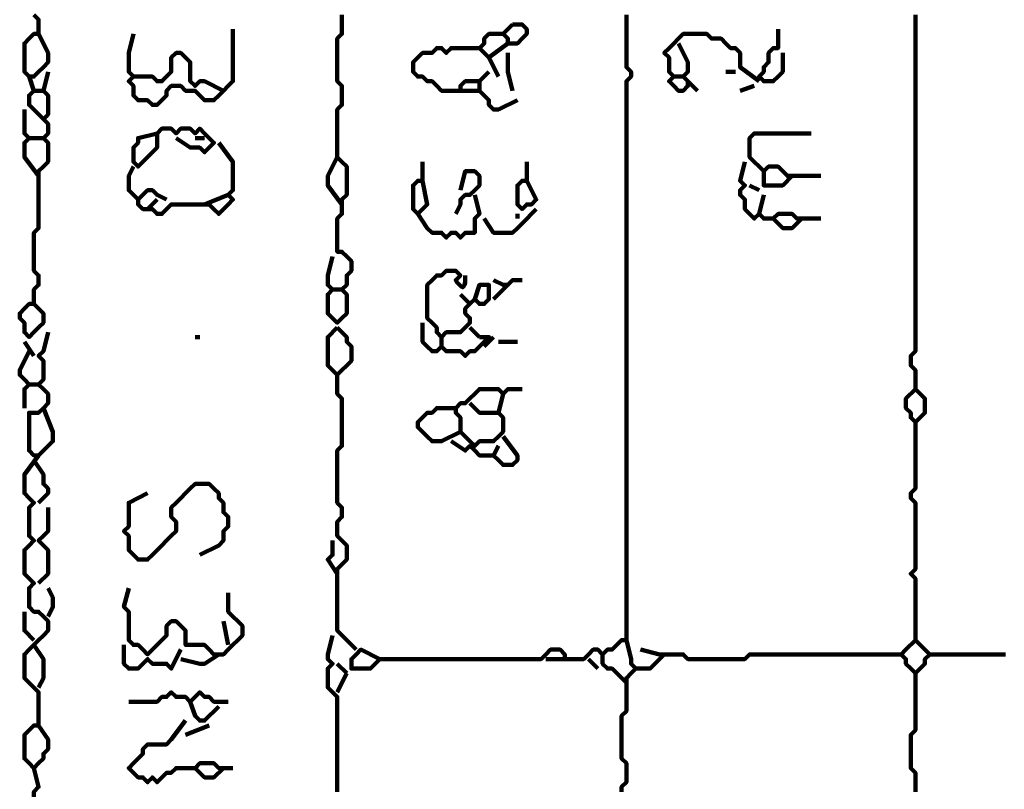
# Model space of a CAD drawing. Header units: metres. Extents: x 1704 to 4131, y 3282 to 4241.
# Tile 54 of 78: x 2250.06 to 2251.98, y 4224.18 to 4225.68. Entities that reach past the tile are written whole.
import ezdxf

# ---------------------------------------------------------------- set-up
doc = ezdxf.new("R2010")
doc.units = ezdxf.units.M
doc.layers.add('P', color=250, linetype='Continuous', lineweight=100)

msp = doc.modelspace()

# ---------------------------------------------------------------- linework, layer by layer
at = {"layer": 'P', "color": 0, "linetype": 'Continuous'}
for points in [[(2250.0856, 4225.6892), (2250.0949, 4225.68), (2250.0949, 4225.6707), (2250.0949, 4225.6615), (2250.0949, 4225.6523), (2250.0856, 4225.6523), (2250.0764, 4225.643), (2250.0672, 4225.6338), (2250.0672, 4225.6246), (2250.0672, 4225.6153), (2250.0672, 4225.6061), (2250.0672, 4225.5969), (2250.0672, 4225.5876), (2250.0672, 4225.5784), (2250.0764, 4225.5692), (2250.0856, 4225.5692), (2250.0949, 4225.5784), (2250.1041, 4225.5876), (2250.1133, 4225.5969), (2250.1133, 4225.6061), (2250.1133, 4225.6153), (2250.0949, 4225.6523)], [(2250.6856, 4225.6892), (2250.6856, 4225.68), (2250.6856, 4225.6707), (2250.6856, 4225.6615), (2250.6856, 4225.6523), (2250.6764, 4225.643), (2250.6764, 4225.6338), (2250.6764, 4225.6246), (2250.6764, 4225.6153), (2250.6764, 4225.6061), (2250.6764, 4225.5969), (2250.6764, 4225.5876), (2250.6764, 4225.5784), (2250.6764, 4225.5692), (2250.6764, 4225.56), (2250.6856, 4225.5507), (2250.6856, 4225.5415), (2250.6856, 4225.5323), (2250.6856, 4225.523), (2250.6856, 4225.5138), (2250.6764, 4225.5046), (2250.6764, 4225.4953), (2250.6764, 4225.4861), (2250.6764, 4225.4769), (2250.6764, 4225.4676), (2250.6764, 4225.4584), (2250.6764, 4225.4492), (2250.6764, 4225.44), (2250.6764, 4225.4307), (2250.6764, 4225.4215), (2250.6764, 4225.4123), (2250.6856, 4225.403), (2250.6949, 4225.3938), (2250.6949, 4225.3846), (2250.6949, 4225.3753), (2250.6949, 4225.3661), (2250.6949, 4225.3569), (2250.6949, 4225.3476), (2250.6949, 4225.3384), (2250.6856, 4225.3292), (2250.6856, 4225.32), (2250.6856, 4225.3107), (2250.6856, 4225.3015), (2250.6764, 4225.2923), (2250.6764, 4225.283), (2250.6764, 4225.2738), (2250.6764, 4225.2646), (2250.6764, 4225.2553), (2250.6764, 4225.2461), (2250.6764, 4225.2369), (2250.6764, 4225.2276), (2250.6856, 4225.2276), (2250.6949, 4225.2184), (2250.7041, 4225.2092), (2250.7041, 4225.2), (2250.7041, 4225.1907), (2250.6949, 4225.1815), (2250.6949, 4225.1723), (2250.6949, 4225.163), (2250.6856, 4225.1538), (2250.6949, 4225.1446), (2250.6949, 4225.1353), (2250.6949, 4225.1261), (2250.6949, 4225.1169), (2250.6949, 4225.1076), (2250.6856, 4225.0984), (2250.6764, 4225.0892), (2250.6672, 4225.0984), (2250.658, 4225.1076), (2250.658, 4225.1169), (2250.658, 4225.1261), (2250.658, 4225.1353), (2250.658, 4225.1446), (2250.6672, 4225.1538), (2250.658, 4225.163), (2250.658, 4225.1723), (2250.658, 4225.1815), (2250.6672, 4225.2184)], [(2251.2395, 4225.6892), (2251.2395, 4225.68), (2251.2395, 4225.6707), (2251.2395, 4225.6615), (2251.2395, 4225.6523), (2251.2395, 4225.643), (2251.2395, 4225.6338), (2251.2395, 4225.6246), (2251.2395, 4225.6153), (2251.2395, 4225.6061), (2251.2395, 4225.5969), (2251.2395, 4225.5876), (2251.2487, 4225.5784), (2251.2487, 4225.5692), (2251.2395, 4225.56), (2251.2395, 4225.5507), (2251.2395, 4225.5415), (2251.2395, 4225.5323), (2251.2395, 4225.523), (2251.2395, 4225.5138), (2251.2395, 4225.5046), (2251.2395, 4225.4953), (2251.2395, 4225.4861), (2251.2395, 4225.4769), (2251.2395, 4225.4676), (2251.2395, 4225.4584), (2251.2395, 4225.4492), (2251.2395, 4225.44), (2251.2395, 4225.4307), (2251.2395, 4225.4215), (2251.2395, 4225.4123), (2251.2395, 4225.403), (2251.2395, 4225.3938), (2251.2395, 4225.3846), (2251.2395, 4225.3753), (2251.2395, 4225.3661), (2251.2395, 4225.3569), (2251.2395, 4225.3476), (2251.2395, 4225.3384), (2251.2395, 4225.3292), (2251.2395, 4225.32), (2251.2395, 4225.3107), (2251.2395, 4225.3015), (2251.2395, 4225.2923), (2251.2395, 4225.283), (2251.2395, 4225.2738), (2251.2395, 4225.2646), (2251.2395, 4225.2553), (2251.2395, 4225.2461), (2251.2395, 4225.2369), (2251.2395, 4225.2276), (2251.2395, 4225.2184), (2251.2395, 4225.2092), (2251.2395, 4225.2), (2251.2395, 4225.1907), (2251.2395, 4225.1815), (2251.2395, 4225.1723), (2251.2395, 4225.163), (2251.2395, 4225.1538), (2251.2395, 4225.1446), (2251.2395, 4225.1353), (2251.2395, 4225.1261), (2251.2395, 4225.1169), (2251.2395, 4225.1076), (2251.2395, 4225.0984), (2251.2395, 4225.0892), (2251.2395, 4225.08), (2251.2395, 4225.0707), (2251.2395, 4225.0615), (2251.2395, 4225.0523), (2251.2395, 4225.043), (2251.2395, 4225.0338), (2251.2395, 4225.0246), (2251.2395, 4225.0153), (2251.2395, 4225.0061), (2251.2395, 4224.9969), (2251.2395, 4224.9876), (2251.2395, 4224.9784), (2251.2395, 4224.9692), (2251.2395, 4224.96), (2251.2395, 4224.9507), (2251.2395, 4224.9415), (2251.2395, 4224.9323), (2251.2395, 4224.923), (2251.2395, 4224.9138), (2251.2395, 4224.9046), (2251.2395, 4224.8953), (2251.2395, 4224.8861), (2251.2395, 4224.8769), (2251.2395, 4224.8676), (2251.2395, 4224.8584), (2251.2395, 4224.8492), (2251.2395, 4224.84), (2251.2395, 4224.8307), (2251.2395, 4224.8215), (2251.2395, 4224.8123), (2251.2395, 4224.803), (2251.2395, 4224.7938), (2251.2395, 4224.7846), (2251.2395, 4224.7753), (2251.2395, 4224.7661), (2251.2395, 4224.7569), (2251.2395, 4224.7476), (2251.2395, 4224.7384), (2251.2395, 4224.7292), (2251.2395, 4224.72), (2251.2395, 4224.7107), (2251.2395, 4224.7015), (2251.2395, 4224.6923), (2251.2395, 4224.683), (2251.2395, 4224.6738), (2251.2395, 4224.6646), (2251.2395, 4224.6553), (2251.2395, 4224.6461), (2251.2395, 4224.6369), (2251.2395, 4224.6276), (2251.2395, 4224.6184), (2251.2395, 4224.6092), (2251.2395, 4224.6), (2251.2395, 4224.5907), (2251.2395, 4224.5815), (2251.2395, 4224.5723), (2251.2395, 4224.563), (2251.2395, 4224.5538), (2251.2395, 4224.5446), (2251.2395, 4224.5353), (2251.2395, 4224.5261), (2251.2395, 4224.5169), (2251.2395, 4224.5076), (2251.2395, 4224.4984), (2251.2395, 4224.4892), (2251.2395, 4224.48), (2251.2395, 4224.4707), (2251.2303, 4224.4707), (2251.221, 4224.4615), (2251.2118, 4224.4523), (2251.2026, 4224.4523), (2251.1933, 4224.443), (2251.1841, 4224.4523), (2251.1749, 4224.4523), (2251.1656, 4224.443), (2251.1564, 4224.4338), (2251.1472, 4224.4338), (2251.138, 4224.4338), (2251.1287, 4224.4338), (2251.1195, 4224.4338), (2251.1195, 4224.443), (2251.1103, 4224.4523), (2251.101, 4224.4523), (2251.0918, 4224.4523), (2251.0826, 4224.443), (2251.0733, 4224.4338), (2251.0641, 4224.4338), (2251.0549, 4224.4338), (2251.0456, 4224.4338), (2251.0364, 4224.4338), (2251.0272, 4224.4338), (2251.018, 4224.4338), (2251.0087, 4224.4338), (2250.9995, 4224.4338), (2250.9903, 4224.4338), (2250.981, 4224.4338), (2250.9718, 4224.4338), (2250.9626, 4224.4338), (2250.9533, 4224.4338), (2250.9441, 4224.4338), (2250.9349, 4224.4338), (2250.9256, 4224.4338), (2250.9164, 4224.4338), (2250.9072, 4224.4338), (2250.898, 4224.4338), (2250.8887, 4224.4338), (2250.8795, 4224.4338), (2250.8703, 4224.4338), (2250.861, 4224.4338), (2250.8518, 4224.4338), (2250.8426, 4224.4338), (2250.8333, 4224.4338), (2250.8241, 4224.4338), (2250.8149, 4224.4338), (2250.8056, 4224.4338), (2250.7964, 4224.4338), (2250.7872, 4224.4338), (2250.778, 4224.4338), (2250.7687, 4224.4338), (2250.7595, 4224.4338), (2250.7503, 4224.4246), (2250.741, 4224.4153), (2250.7318, 4224.4153), (2250.7226, 4224.4153), (2250.7133, 4224.4153), (2250.7041, 4224.4153), (2250.7041, 4224.4246), (2250.7041, 4224.4338), (2250.7133, 4224.443), (2250.7226, 4224.4523), (2250.7595, 4224.4338)], [(2251.8026, 4225.6892), (2251.8026, 4225.68), (2251.8026, 4225.6707), (2251.8026, 4225.6615), (2251.8026, 4225.6523), (2251.8026, 4225.643), (2251.8026, 4225.6338), (2251.8026, 4225.6246), (2251.8026, 4225.6153), (2251.8026, 4225.6061), (2251.8026, 4225.5969), (2251.8026, 4225.5876), (2251.8026, 4225.5784), (2251.8026, 4225.5692), (2251.8026, 4225.56), (2251.8026, 4225.5507), (2251.8026, 4225.5415), (2251.8026, 4225.5323), (2251.8026, 4225.523), (2251.8026, 4225.5138), (2251.8026, 4225.5046), (2251.8026, 4225.4953), (2251.8026, 4225.4861), (2251.8026, 4225.4769), (2251.8026, 4225.4676), (2251.8026, 4225.4584), (2251.8026, 4225.4492), (2251.8026, 4225.44), (2251.8026, 4225.4307), (2251.8026, 4225.4215), (2251.8026, 4225.4123), (2251.8026, 4225.403), (2251.8026, 4225.3938), (2251.8026, 4225.3846), (2251.8026, 4225.3753), (2251.8026, 4225.3661), (2251.8026, 4225.3569), (2251.8026, 4225.3476), (2251.8026, 4225.3384), (2251.8026, 4225.3292), (2251.8026, 4225.32), (2251.8026, 4225.3107), (2251.8026, 4225.3015), (2251.8026, 4225.2923), (2251.8026, 4225.283), (2251.8026, 4225.2738), (2251.8026, 4225.2646), (2251.8026, 4225.2553), (2251.8026, 4225.2461), (2251.8026, 4225.2369), (2251.8026, 4225.2276), (2251.8026, 4225.2184), (2251.8026, 4225.2092), (2251.8026, 4225.2), (2251.8026, 4225.1907), (2251.8026, 4225.1815), (2251.8026, 4225.1723), (2251.8026, 4225.163), (2251.8026, 4225.1538), (2251.8026, 4225.1446), (2251.8026, 4225.1353), (2251.8026, 4225.1261), (2251.8026, 4225.1169), (2251.8026, 4225.1076), (2251.8026, 4225.0984), (2251.8026, 4225.0892), (2251.8026, 4225.08), (2251.8026, 4225.0707), (2251.8026, 4225.0615), (2251.8026, 4225.0523), (2251.8026, 4225.043), (2251.8026, 4225.0338), (2251.7933, 4225.0246), (2251.7933, 4225.0153), (2251.7933, 4225.0061), (2251.8026, 4224.9969), (2251.8026, 4224.9876), (2251.8026, 4224.9784), (2251.8026, 4224.9692), (2251.8026, 4224.96), (2251.8118, 4224.9507), (2251.821, 4224.9415), (2251.821, 4224.9323), (2251.821, 4224.923), (2251.821, 4224.9138), (2251.8118, 4224.9046), (2251.8026, 4224.8953), (2251.7933, 4224.9046), (2251.7933, 4224.9138), (2251.7841, 4224.923), (2251.7841, 4224.9323), (2251.7841, 4224.9415), (2251.8026, 4224.96)], [(2250.4733, 4225.6615), (2250.4733, 4225.6246), (2250.4733, 4225.6153), (2250.4733, 4225.6061), (2250.4733, 4225.5969), (2250.4733, 4225.5876), (2250.4733, 4225.5784), (2250.4733, 4225.5692), (2250.4733, 4225.56), (2250.4641, 4225.5507), (2250.4549, 4225.5415), (2250.4456, 4225.5323), (2250.4364, 4225.523), (2250.4272, 4225.523), (2250.418, 4225.523), (2250.4087, 4225.5323), (2250.3995, 4225.5415), (2250.3903, 4225.5415), (2250.381, 4225.5415), (2250.3718, 4225.5507), (2250.3626, 4225.5507), (2250.3533, 4225.5507), (2250.3441, 4225.5415), (2250.3441, 4225.5323), (2250.3349, 4225.523), (2250.3256, 4225.5138), (2250.3164, 4225.5138), (2250.3072, 4225.523), (2250.298, 4225.523), (2250.2887, 4225.523), (2250.2795, 4225.5323), (2250.2795, 4225.5415), (2250.2795, 4225.5507), (2250.2703, 4225.56), (2250.2795, 4225.5692), (2250.2703, 4225.5784), (2250.2703, 4225.5876), (2250.2703, 4225.5969), (2250.2703, 4225.6061), (2250.2703, 4225.6153), (2250.2795, 4225.6523)], [(2251.018, 4225.6707), (2251.0272, 4225.6707), (2251.0364, 4225.6707), (2251.0456, 4225.6615), (2251.0456, 4225.6523), (2251.0364, 4225.643), (2251.0272, 4225.6338), (2251.018, 4225.6338), (2251.0087, 4225.6338), (2251.0087, 4225.643), (2250.9995, 4225.6523), (2251.018, 4225.6707)], [(2251.5349, 4225.6615), (2251.5349, 4225.6246), (2251.5256, 4225.6246), (2251.5164, 4225.6153), (2251.5164, 4225.6061), (2251.5164, 4225.5969), (2251.5072, 4225.5876), (2251.5072, 4225.5784), (2251.498, 4225.5692), (2251.5072, 4225.56), (2251.5164, 4225.56), (2251.5256, 4225.56), (2251.5349, 4225.5692), (2251.5441, 4225.5784), (2251.5441, 4225.5876), (2251.5441, 4225.5969), (2251.5441, 4225.6153)], [(2251.0087, 4225.6338), (2250.9718, 4225.6061), (2250.9626, 4225.6153), (2250.9533, 4225.6246), (2250.9626, 4225.6338), (2250.9626, 4225.643), (2250.9718, 4225.6523), (2250.981, 4225.6523), (2250.9995, 4225.6523)], [(2251.341, 4225.6338), (2251.3595, 4225.5969), (2251.3595, 4225.5876), (2251.3595, 4225.5784), (2251.3503, 4225.5692), (2251.3595, 4225.56), (2251.3595, 4225.5507), (2251.3503, 4225.5415), (2251.341, 4225.5415), (2251.3318, 4225.5507), (2251.3226, 4225.56), (2251.3318, 4225.5692), (2251.3226, 4225.5784), (2251.3226, 4225.5876), (2251.3226, 4225.5969), (2251.3226, 4225.6061), (2251.3133, 4225.6153), (2251.3226, 4225.6246), (2251.3318, 4225.6338), (2251.341, 4225.643), (2251.3503, 4225.6523), (2251.3595, 4225.6523), (2251.3687, 4225.6523), (2251.378, 4225.6523), (2251.3872, 4225.6523), (2251.3964, 4225.6523), (2251.4056, 4225.643), (2251.4149, 4225.643), (2251.4241, 4225.643), (2251.4333, 4225.6338), (2251.4426, 4225.6246), (2251.4518, 4225.6246), (2251.461, 4225.6153), (2251.461, 4225.6061), (2251.461, 4225.5969), (2251.461, 4225.5876), (2251.498, 4225.56)], [(2251.0272, 4225.523), (2250.9903, 4225.5046), (2250.981, 4225.5046), (2250.9718, 4225.5138), (2250.9718, 4225.523), (2250.9626, 4225.5323), (2250.9533, 4225.5415), (2250.9533, 4225.5507), (2250.9533, 4225.56), (2250.9441, 4225.56), (2250.9349, 4225.56), (2250.9256, 4225.56), (2250.9164, 4225.5507), (2250.9164, 4225.5415), (2250.9072, 4225.5415), (2250.898, 4225.5415), (2250.8887, 4225.5415), (2250.8795, 4225.5415), (2250.8703, 4225.5507), (2250.861, 4225.56), (2250.8518, 4225.56), (2250.8426, 4225.5692), (2250.8333, 4225.5692), (2250.8241, 4225.5784), (2250.8241, 4225.5876), (2250.8241, 4225.5969), (2250.8333, 4225.6061), (2250.8426, 4225.6153), (2250.8518, 4225.6153), (2250.861, 4225.6153), (2250.8703, 4225.6246), (2250.8795, 4225.6246), (2250.8887, 4225.6153), (2250.898, 4225.6246), (2250.9072, 4225.6246), (2250.9164, 4225.6246), (2250.9533, 4225.6246)], [(2250.2795, 4225.5692), (2250.3164, 4225.5692), (2250.3256, 4225.56), (2250.3349, 4225.56), (2250.3441, 4225.5692), (2250.3533, 4225.5784), (2250.3533, 4225.5876), (2250.3533, 4225.5969), (2250.3533, 4225.6061), (2250.3626, 4225.6153), (2250.3718, 4225.6153), (2250.381, 4225.6061), (2250.3903, 4225.5969), (2250.3903, 4225.5876), (2250.3903, 4225.5784), (2250.3903, 4225.5692), (2250.3903, 4225.56), (2250.3995, 4225.5507), (2250.4087, 4225.56), (2250.418, 4225.56), (2250.4549, 4225.5415)], [(2250.9718, 4225.6061), (2250.9903, 4225.5692)], [(2251.0087, 4225.6153), (2251.0087, 4225.5876), (2251.0087, 4225.5784), (2251.018, 4225.5415)], [(2250.1133, 4225.5784), (2250.1041, 4225.5415), (2250.1133, 4225.5323), (2250.1133, 4225.523), (2250.1133, 4225.5138), (2250.1133, 4225.5046), (2250.1133, 4225.4953), (2250.1041, 4225.4861), (2250.1133, 4225.4769), (2250.1133, 4225.4676), (2250.1133, 4225.4584), (2250.1041, 4225.4492), (2250.1133, 4225.44), (2250.1133, 4225.4307), (2250.1133, 4225.4215), (2250.1133, 4225.4123), (2250.1133, 4225.403), (2250.1041, 4225.3938), (2250.0949, 4225.3846), (2250.0949, 4225.3753), (2250.0949, 4225.3661), (2250.0949, 4225.3569), (2250.0949, 4225.3476), (2250.0949, 4225.3384), (2250.0949, 4225.3292), (2250.0949, 4225.32), (2250.0949, 4225.3107), (2250.0949, 4225.3015), (2250.0949, 4225.2923), (2250.0949, 4225.283), (2250.0949, 4225.2738), (2250.0856, 4225.2646), (2250.0856, 4225.2553), (2250.0856, 4225.2461), (2250.0856, 4225.2369), (2250.0856, 4225.2276), (2250.0856, 4225.2184), (2250.0856, 4225.2092), (2250.0856, 4225.2), (2250.0856, 4225.1907), (2250.0949, 4225.1815), (2250.0949, 4225.1723), (2250.0949, 4225.163), (2250.0856, 4225.1538), (2250.0856, 4225.1446), (2250.0856, 4225.1353), (2250.0856, 4225.1261), (2250.0764, 4225.1261), (2250.0672, 4225.1169), (2250.058, 4225.1076), (2250.058, 4225.0984), (2250.0672, 4225.0892), (2250.0672, 4225.08), (2250.0672, 4225.0707), (2250.0764, 4225.0615), (2250.0856, 4225.0707), (2250.0949, 4225.08), (2250.1041, 4225.0892), (2250.1041, 4225.0984), (2250.1041, 4225.1076), (2250.0856, 4225.1261)], [(2250.9718, 4225.5784), (2250.9533, 4225.56)], [(2251.4333, 4225.5784), (2251.4518, 4225.5784)], [(2250.0764, 4225.5692), (2250.0856, 4225.5415), (2250.0764, 4225.5323), (2250.0764, 4225.523), (2250.0764, 4225.5138), (2250.0856, 4225.5046), (2250.1041, 4225.4861)], [(2251.3318, 4225.5692), (2251.3503, 4225.5692)], [(2251.3595, 4225.56), (2251.378, 4225.5415)], [(2250.0856, 4225.5415), (2250.1041, 4225.5415)], [(2250.9164, 4225.5415), (2250.9533, 4225.5415)], [(2251.461, 4225.5415), (2251.4887, 4225.5507)], [(2250.0672, 4225.5046), (2250.0672, 4225.4676), (2250.0672, 4225.4584), (2250.0764, 4225.4492), (2250.0672, 4225.44), (2250.0672, 4225.4307), (2250.0672, 4225.4215), (2250.0672, 4225.4123), (2250.0949, 4225.3753)], [(2250.3256, 4225.4584), (2250.2887, 4225.4492), (2250.2887, 4225.44), (2250.2795, 4225.4307), (2250.2795, 4225.4215), (2250.2795, 4225.4123), (2250.2795, 4225.403), (2250.2887, 4225.3938), (2250.298, 4225.403), (2250.3072, 4225.4123), (2250.3164, 4225.4215), (2250.3256, 4225.4307), (2250.3256, 4225.44), (2250.3256, 4225.4492), (2250.3256, 4225.4584), (2250.3349, 4225.4676), (2250.3441, 4225.4676), (2250.3533, 4225.4676), (2250.3626, 4225.4584), (2250.3718, 4225.4676), (2250.381, 4225.4676), (2250.3903, 4225.4676), (2250.3995, 4225.4584), (2250.4087, 4225.4676), (2250.418, 4225.4584), (2250.4272, 4225.4492), (2250.4364, 4225.44), (2250.4272, 4225.4307), (2250.418, 4225.4215), (2250.4087, 4225.4307), (2250.3995, 4225.4307), (2250.3903, 4225.4307), (2250.3626, 4225.4492)], [(2250.0764, 4225.4492), (2250.1041, 4225.4492)], [(2250.3995, 4225.4492), (2250.418, 4225.4492)], [(2251.618, 4225.3753), (2251.581, 4225.3753), (2251.5718, 4225.3753), (2251.5626, 4225.3753), (2251.5533, 4225.3753), (2251.5441, 4225.3846), (2251.5349, 4225.3938), (2251.5256, 4225.3938), (2251.5164, 4225.3938), (2251.5072, 4225.3846), (2251.498, 4225.3938), (2251.4887, 4225.403), (2251.4795, 4225.4123), (2251.4795, 4225.4215), (2251.4795, 4225.4307), (2251.4795, 4225.44), (2251.4795, 4225.4492), (2251.4887, 4225.4584), (2251.498, 4225.4584), (2251.5072, 4225.4584), (2251.5164, 4225.4584), (2251.5256, 4225.4584), (2251.5349, 4225.4584), (2251.5441, 4225.4584), (2251.5533, 4225.4584), (2251.5626, 4225.4584), (2251.5718, 4225.4584), (2251.581, 4225.4584), (2251.5995, 4225.4584)], [(2250.4456, 4225.44), (2250.4733, 4225.403), (2250.4733, 4225.3938), (2250.4733, 4225.3846), (2250.4733, 4225.3753), (2250.4733, 4225.3661), (2250.4733, 4225.3569), (2250.4733, 4225.3476), (2250.4641, 4225.3384), (2250.4733, 4225.3292), (2250.4641, 4225.32), (2250.4549, 4225.3107), (2250.4456, 4225.3015), (2250.4364, 4225.3107), (2250.4272, 4225.32), (2250.418, 4225.32), (2250.4087, 4225.32), (2250.3995, 4225.32), (2250.3903, 4225.32), (2250.381, 4225.32), (2250.3718, 4225.32), (2250.3626, 4225.32), (2250.3533, 4225.32), (2250.3441, 4225.3107), (2250.3349, 4225.3015), (2250.3256, 4225.3015), (2250.3164, 4225.3107), (2250.3072, 4225.3107), (2250.298, 4225.3107), (2250.2887, 4225.32), (2250.2887, 4225.3292), (2250.2795, 4225.3384), (2250.2703, 4225.3476), (2250.2703, 4225.3569), (2250.2703, 4225.3661), (2250.2703, 4225.3753), (2250.2795, 4225.3938)], [(2250.6764, 4225.4123), (2250.658, 4225.3753), (2250.658, 4225.3661), (2250.658, 4225.3569), (2250.6856, 4225.32)], [(2250.8426, 4225.403), (2250.8426, 4225.3661), (2250.8333, 4225.3661), (2250.8241, 4225.3569), (2250.8241, 4225.3476), (2250.8241, 4225.3384), (2250.8241, 4225.3292), (2250.8241, 4225.32), (2250.8241, 4225.3107), (2250.8333, 4225.3015), (2250.8426, 4225.3107), (2250.8518, 4225.32), (2250.8426, 4225.3661)], [(2251.0456, 4225.403), (2251.0456, 4225.3661), (2251.0364, 4225.3661), (2251.0272, 4225.3569), (2251.0272, 4225.3476), (2251.0272, 4225.3384), (2251.0272, 4225.3292), (2251.0272, 4225.32), (2251.0364, 4225.3107), (2251.0456, 4225.32), (2251.0549, 4225.32), (2251.0641, 4225.3292), (2251.0456, 4225.3661)], [(2251.4703, 4225.403), (2251.461, 4225.3661), (2251.4703, 4225.3569), (2251.461, 4225.3476), (2251.461, 4225.3384), (2251.4703, 4225.3292), (2251.4703, 4225.32), (2251.4703, 4225.3107), (2251.4795, 4225.3015), (2251.4887, 4225.2923), (2251.498, 4225.3015), (2251.5072, 4225.2923), (2251.5164, 4225.2923), (2251.5256, 4225.2923), (2251.5349, 4225.3015), (2251.5441, 4225.3015), (2251.5533, 4225.3015), (2251.5626, 4225.3015), (2251.5718, 4225.2923), (2251.581, 4225.2923), (2251.618, 4225.2923)], [(2250.9164, 4225.3476), (2250.9256, 4225.3846), (2250.9349, 4225.3846), (2250.9441, 4225.3846), (2250.9533, 4225.3753), (2250.9533, 4225.3661), (2250.9533, 4225.3569), (2250.9441, 4225.3476), (2250.9349, 4225.3384), (2250.9256, 4225.3384), (2250.9164, 4225.3292), (2250.9164, 4225.32), (2250.9072, 4225.3015)], [(2251.5072, 4225.3846), (2251.5072, 4225.3569), (2251.5164, 4225.3569), (2251.5256, 4225.3569), (2251.5349, 4225.3569), (2251.5441, 4225.3569), (2251.5626, 4225.3753)], [(2250.2887, 4225.3292), (2250.3072, 4225.3476), (2250.3164, 4225.3476), (2250.3256, 4225.3384), (2250.3441, 4225.3292)], [(2251.4795, 4225.3569), (2251.498, 4225.3476)], [(2250.3256, 4225.3292), (2250.3072, 4225.3107)], [(2250.418, 4225.32), (2250.4641, 4225.3384)], [(2250.9441, 4225.3384), (2250.9533, 4225.3015), (2250.9441, 4225.2923), (2250.9441, 4225.283), (2250.9441, 4225.2738), (2250.9441, 4225.2646), (2250.9349, 4225.2646), (2250.9256, 4225.2646), (2250.9164, 4225.2553), (2250.9072, 4225.2646), (2250.898, 4225.2646), (2250.8887, 4225.2553), (2250.8795, 4225.2646), (2250.8703, 4225.2646), (2250.861, 4225.2646), (2250.8518, 4225.2738), (2250.8333, 4225.3015)], [(2251.5072, 4225.3384), (2251.498, 4225.3015)], [(2251.0641, 4225.3107), (2251.0364, 4225.283), (2251.0272, 4225.2738), (2251.018, 4225.2646), (2251.0087, 4225.2646), (2250.9995, 4225.2646), (2250.9903, 4225.2646), (2250.981, 4225.2646), (2250.9626, 4225.2923)], [(2251.0272, 4225.3015), (2251.0272, 4225.2923)], [(2251.5256, 4225.2923), (2251.5441, 4225.2738), (2251.5533, 4225.2738), (2251.5626, 4225.2738), (2251.581, 4225.2923)], [(2250.9441, 4225.1353), (2250.9533, 4225.163), (2250.9626, 4225.163), (2250.9718, 4225.163), (2250.9718, 4225.1538), (2250.9718, 4225.1446), (2250.9718, 4225.1353), (2250.9626, 4225.1261), (2250.9533, 4225.1261), (2250.9441, 4225.1353), (2250.9349, 4225.1261), (2250.9256, 4225.1169), (2250.9256, 4225.1076), (2250.9349, 4225.0984), (2250.9349, 4225.0892), (2250.9256, 4225.08), (2250.9164, 4225.0707), (2250.9072, 4225.0707), (2250.898, 4225.0707), (2250.8887, 4225.0707), (2250.8795, 4225.0615), (2250.8703, 4225.0707), (2250.8703, 4225.08), (2250.861, 4225.0892), (2250.8518, 4225.0984), (2250.8518, 4225.1076), (2250.8518, 4225.1169), (2250.8518, 4225.1261), (2250.8518, 4225.1353), (2250.8518, 4225.1446), (2250.8518, 4225.1538), (2250.8518, 4225.163), (2250.861, 4225.1723), (2250.8703, 4225.1815), (2250.8795, 4225.1815), (2250.8887, 4225.1907), (2250.898, 4225.1907), (2250.9072, 4225.1907), (2250.9164, 4225.1815), (2250.9072, 4225.1723), (2250.9103, 4225.1676), (2250.9133, 4225.1646), (2250.918, 4225.16), (2250.921, 4225.1584), (2250.9226, 4225.16), (2250.9241, 4225.163), (2250.9256, 4225.1676), (2250.9256, 4225.1738), (2250.9256, 4225.1815)], [(2250.981, 4225.1723), (2250.9995, 4225.163), (2251.0087, 4225.163), (2251.018, 4225.1723), (2251.0364, 4225.1723)], [(2251.0087, 4225.163), (2250.981, 4225.1353)], [(2250.6672, 4225.1538), (2250.6856, 4225.1538)], [(2250.9164, 4225.1446), (2250.9349, 4225.1261)], [(2250.6764, 4225.08), (2250.6856, 4225.0707), (2250.6949, 4225.0615), (2250.6949, 4225.0523), (2250.7041, 4225.043), (2250.7041, 4225.0338), (2250.7041, 4225.0246), (2250.7041, 4225.0153), (2250.6949, 4225.0061), (2250.6856, 4224.9969), (2250.6764, 4224.9876), (2250.6672, 4224.9969), (2250.658, 4225.0061), (2250.658, 4225.0153), (2250.658, 4225.0246), (2250.658, 4225.0338), (2250.658, 4225.043), (2250.658, 4225.0523), (2250.658, 4225.0615), (2250.6764, 4225.08)], [(2250.8426, 4225.0892), (2250.8426, 4225.0523), (2250.8518, 4225.043), (2250.861, 4225.0338), (2250.8703, 4225.0338), (2250.8795, 4225.043), (2250.8887, 4225.0338), (2250.898, 4225.0338), (2250.9072, 4225.0338), (2250.9164, 4225.0338), (2250.9256, 4225.0246), (2250.9349, 4225.0338), (2250.9441, 4225.0338), (2250.9533, 4225.043), (2250.9626, 4225.0523), (2250.9718, 4225.0615), (2250.9533, 4225.0615)], [(2250.9349, 4225.08), (2250.9533, 4225.0615)], [(2250.1133, 4225.0707), (2250.1041, 4225.0338), (2250.0949, 4225.0246), (2250.1041, 4225.0153), (2250.1041, 4225.0061), (2250.1041, 4224.9969), (2250.1041, 4224.9876), (2250.1041, 4224.9784), (2250.0949, 4224.9692), (2250.1041, 4224.96), (2250.1133, 4224.9507), (2250.1133, 4224.9415), (2250.1133, 4224.9323), (2250.1041, 4224.923), (2250.0949, 4224.9138), (2250.0856, 4224.9138), (2250.0764, 4224.9138), (2250.0764, 4224.9046), (2250.0764, 4224.8953), (2250.0764, 4224.8861), (2250.0764, 4224.8769), (2250.0764, 4224.8676), (2250.0764, 4224.8584), (2250.0764, 4224.8492), (2250.0764, 4224.84), (2250.0856, 4224.8307), (2250.0949, 4224.8307), (2250.1041, 4224.84), (2250.1133, 4224.8492), (2250.1226, 4224.8584), (2250.1226, 4224.8676), (2250.1226, 4224.8769), (2250.1041, 4224.923)], [(2250.3995, 4225.0615), (2250.4087, 4225.0615)], [(2250.8795, 4225.0615), (2250.8795, 4225.043)], [(2250.981, 4225.0615), (2250.9626, 4225.043)], [(2250.0672, 4225.0523), (2250.0856, 4225.0246)], [(2250.9903, 4225.0523), (2251.0272, 4225.0523)], [(2250.0764, 4225.0338), (2250.058, 4224.9969), (2250.058, 4224.9876), (2250.0672, 4224.9784), (2250.0764, 4224.9692), (2250.0672, 4224.96), (2250.0672, 4224.9507), (2250.0672, 4224.9415), (2250.0672, 4224.923)], [(2250.6764, 4224.9876), (2250.6764, 4224.9507), (2250.6856, 4224.9415), (2250.6856, 4224.9323), (2250.6856, 4224.923), (2250.6856, 4224.9138), (2250.6856, 4224.9046), (2250.6856, 4224.8953), (2250.6856, 4224.8861), (2250.6856, 4224.8769), (2250.6856, 4224.8676), (2250.6856, 4224.8584), (2250.6856, 4224.8492), (2250.6764, 4224.84), (2250.6764, 4224.8307), (2250.6764, 4224.8215), (2250.6764, 4224.8123), (2250.6764, 4224.803), (2250.6764, 4224.7938), (2250.6764, 4224.7846), (2250.6764, 4224.7753), (2250.6764, 4224.7661), (2250.6764, 4224.7569), (2250.6764, 4224.7476), (2250.6764, 4224.7384), (2250.6856, 4224.7292), (2250.6856, 4224.72), (2250.6856, 4224.7107), (2250.6764, 4224.7015), (2250.6764, 4224.6923), (2250.6764, 4224.683), (2250.6764, 4224.6738), (2250.6856, 4224.6646), (2250.6949, 4224.6553), (2250.6949, 4224.6461), (2250.6949, 4224.6369), (2250.6949, 4224.6276), (2250.6856, 4224.6184), (2250.6764, 4224.6092), (2250.6764, 4224.6), (2250.6764, 4224.5907), (2250.6764, 4224.5815), (2250.6764, 4224.5723), (2250.6764, 4224.563), (2250.6764, 4224.5538), (2250.6764, 4224.5446), (2250.6764, 4224.5353), (2250.6764, 4224.5261), (2250.6764, 4224.5169), (2250.6764, 4224.5076), (2250.6764, 4224.4984), (2250.6764, 4224.4892), (2250.7133, 4224.4523)], [(2250.0764, 4224.9692), (2250.0949, 4224.9692)], [(2250.9995, 4224.9507), (2250.9903, 4224.9138), (2250.9995, 4224.9046), (2250.9995, 4224.8953), (2250.9995, 4224.8861), (2250.9995, 4224.8769), (2250.9903, 4224.8676), (2250.981, 4224.8584), (2250.9718, 4224.8584), (2250.9626, 4224.8584), (2250.9533, 4224.8584), (2250.9441, 4224.8492), (2250.9349, 4224.8584), (2250.9256, 4224.8676), (2250.9164, 4224.8769), (2250.9164, 4224.8861), (2250.9164, 4224.8953), (2250.9164, 4224.9046), (2250.9072, 4224.9138), (2250.9072, 4224.923), (2250.9164, 4224.9323), (2250.9256, 4224.9323), (2250.9349, 4224.9415), (2250.9441, 4224.9507), (2250.9533, 4224.96), (2250.9626, 4224.96), (2250.9718, 4224.96), (2250.981, 4224.96), (2250.9903, 4224.96), (2250.9995, 4224.9507), (2251.0087, 4224.96), (2251.018, 4224.96), (2251.0364, 4224.96)], [(2250.9349, 4224.9323), (2250.9533, 4224.9138), (2250.9626, 4224.9138), (2250.9718, 4224.9138), (2250.9903, 4224.9138)], [(2250.9164, 4224.8769), (2250.8795, 4224.8584), (2250.8703, 4224.8584), (2250.861, 4224.8584), (2250.8518, 4224.8676), (2250.8426, 4224.8769), (2250.8333, 4224.8861), (2250.8333, 4224.8953), (2250.8426, 4224.9046), (2250.8518, 4224.9138), (2250.861, 4224.9138), (2250.8703, 4224.923), (2250.9072, 4224.923)], [(2251.8026, 4224.8953), (2251.8026, 4224.8584), (2251.8026, 4224.8492), (2251.8026, 4224.84), (2251.8026, 4224.8307), (2251.8026, 4224.8215), (2251.8026, 4224.8123), (2251.8026, 4224.803), (2251.8026, 4224.7938), (2251.8026, 4224.7846), (2251.8026, 4224.7753), (2251.8026, 4224.7661), (2251.7933, 4224.7569), (2251.7933, 4224.7476), (2251.8026, 4224.7384), (2251.8026, 4224.7292), (2251.8026, 4224.72), (2251.8026, 4224.7107), (2251.8026, 4224.7015), (2251.8026, 4224.6923), (2251.8026, 4224.683), (2251.8026, 4224.6738), (2251.8026, 4224.6646), (2251.8026, 4224.6553), (2251.8026, 4224.6461), (2251.8026, 4224.6369), (2251.8026, 4224.6276), (2251.8026, 4224.6184), (2251.8026, 4224.6092), (2251.7933, 4224.6), (2251.8026, 4224.5907), (2251.8026, 4224.5815), (2251.8026, 4224.5723), (2251.8026, 4224.563), (2251.8026, 4224.5538), (2251.8026, 4224.5446), (2251.8026, 4224.5353), (2251.8026, 4224.5261), (2251.8026, 4224.5169), (2251.8026, 4224.5076), (2251.8026, 4224.4984), (2251.8026, 4224.4892), (2251.8026, 4224.48), (2251.8026, 4224.4707), (2251.8118, 4224.4615), (2251.821, 4224.4523), (2251.8303, 4224.443), (2251.821, 4224.4338), (2251.821, 4224.4246), (2251.8118, 4224.4153), (2251.8026, 4224.4061), (2251.7933, 4224.4153), (2251.7841, 4224.4246), (2251.7841, 4224.4338), (2251.7749, 4224.443), (2251.7841, 4224.4523), (2251.8026, 4224.4707)], [(2250.898, 4224.8584), (2250.9256, 4224.84), (2250.9349, 4224.8492), (2250.9441, 4224.84), (2250.9533, 4224.8307), (2250.9626, 4224.8307), (2250.981, 4224.8307)], [(2250.9995, 4224.8676), (2251.0272, 4224.8307), (2251.0272, 4224.8215), (2251.018, 4224.8123), (2251.0087, 4224.8123), (2250.9995, 4224.8123), (2250.9903, 4224.8215), (2250.981, 4224.8307), (2250.9903, 4224.8492)], [(2250.0949, 4224.8307), (2250.0672, 4224.7938), (2250.0672, 4224.7846), (2250.0672, 4224.7753), (2250.0672, 4224.7661), (2250.0672, 4224.7569), (2250.0764, 4224.7476), (2250.0856, 4224.7384), (2250.0764, 4224.7292), (2250.0764, 4224.72), (2250.0764, 4224.7107), (2250.0764, 4224.7015), (2250.0764, 4224.6923), (2250.0764, 4224.683), (2250.0764, 4224.6738), (2250.0856, 4224.6646), (2250.0764, 4224.6553), (2250.0672, 4224.6461), (2250.0672, 4224.6369), (2250.0672, 4224.6276), (2250.0672, 4224.6184), (2250.0672, 4224.6092), (2250.0672, 4224.6), (2250.0764, 4224.5907), (2250.0856, 4224.5815), (2250.0764, 4224.5723), (2250.0764, 4224.563), (2250.0764, 4224.5538), (2250.0764, 4224.5446), (2250.0764, 4224.5353), (2250.0856, 4224.5261), (2250.0949, 4224.5261), (2250.1041, 4224.5169), (2250.1133, 4224.5076), (2250.1133, 4224.4984), (2250.1133, 4224.4892), (2250.1041, 4224.48), (2250.0949, 4224.4707), (2250.0856, 4224.4615), (2250.0764, 4224.4523), (2250.0672, 4224.443), (2250.0672, 4224.4338), (2250.0672, 4224.4246), (2250.0672, 4224.4153), (2250.0672, 4224.4061), (2250.0672, 4224.3969), (2250.0764, 4224.3876), (2250.0856, 4224.3784), (2250.0949, 4224.3692), (2250.0949, 4224.36), (2250.0949, 4224.3507), (2250.0949, 4224.3415), (2250.0949, 4224.3323), (2250.0949, 4224.323), (2250.0949, 4224.3138), (2250.0949, 4224.3046), (2250.0856, 4224.3046), (2250.0764, 4224.2953), (2250.0672, 4224.2861), (2250.0672, 4224.2769), (2250.0672, 4224.2676), (2250.0672, 4224.2584), (2250.0672, 4224.2492), (2250.0672, 4224.24), (2250.0764, 4224.2307), (2250.0856, 4224.2215), (2250.0949, 4224.2307), (2250.1041, 4224.24), (2250.1041, 4224.2492), (2250.1133, 4224.2584), (2250.1133, 4224.2676), (2250.1133, 4224.2769), (2250.0949, 4224.3046)], [(2250.0856, 4224.8215), (2250.1041, 4224.7938), (2250.1041, 4224.7846), (2250.1041, 4224.7753), (2250.1133, 4224.7661), (2250.1133, 4224.7569), (2250.0949, 4224.7384)], [(2250.3072, 4224.7569), (2250.2703, 4224.7384), (2250.2703, 4224.7292), (2250.2703, 4224.72), (2250.2703, 4224.7107), (2250.2703, 4224.7015), (2250.2703, 4224.6923), (2250.261, 4224.683), (2250.2703, 4224.6738), (2250.2703, 4224.6646), (2250.2703, 4224.6553), (2250.2703, 4224.6461), (2250.2795, 4224.6369), (2250.2887, 4224.6276), (2250.298, 4224.6276), (2250.3072, 4224.6276), (2250.3164, 4224.6369), (2250.3256, 4224.6461), (2250.3349, 4224.6553), (2250.3441, 4224.6646), (2250.3533, 4224.6738), (2250.3626, 4224.683), (2250.3626, 4224.6923), (2250.3626, 4224.7015), (2250.3533, 4224.7107), (2250.3533, 4224.72), (2250.3533, 4224.7292), (2250.3626, 4224.7384), (2250.3718, 4224.7476), (2250.381, 4224.7569), (2250.3903, 4224.7661), (2250.3995, 4224.7753), (2250.4087, 4224.7753), (2250.418, 4224.7753), (2250.4272, 4224.7753), (2250.4364, 4224.7661), (2250.4456, 4224.7569), (2250.4456, 4224.7476), (2250.4549, 4224.7384), (2250.4549, 4224.7292), (2250.4549, 4224.72), (2250.4641, 4224.7107), (2250.4641, 4224.7015), (2250.4641, 4224.6923), (2250.4549, 4224.683), (2250.4549, 4224.6738), (2250.4549, 4224.6646), (2250.4456, 4224.6553), (2250.4087, 4224.6369)], [(2250.1133, 4224.7292), (2250.1133, 4224.6923), (2250.1133, 4224.683), (2250.1041, 4224.6738), (2250.0949, 4224.6646), (2250.1041, 4224.6553), (2250.1133, 4224.6461), (2250.1133, 4224.6369), (2250.1133, 4224.6276), (2250.1133, 4224.6184), (2250.1133, 4224.6092), (2250.1133, 4224.6), (2250.0949, 4224.5815)], [(2250.6672, 4224.6646), (2250.6672, 4224.6461), (2250.6672, 4224.6369), (2250.658, 4224.6276), (2250.6764, 4224.6)], [(2250.1133, 4224.5723), (2250.1226, 4224.5538), (2250.1226, 4224.5446), (2250.1226, 4224.5353), (2250.1133, 4224.5169)], [(2250.2703, 4224.5723), (2250.261, 4224.5353), (2250.2703, 4224.5261), (2250.2703, 4224.5169), (2250.2703, 4224.5076), (2250.2703, 4224.4984), (2250.2703, 4224.4892), (2250.2703, 4224.48), (2250.2703, 4224.4707), (2250.2795, 4224.4615), (2250.2887, 4224.4615), (2250.298, 4224.4523), (2250.3072, 4224.443), (2250.3164, 4224.4523), (2250.3256, 4224.4615), (2250.3349, 4224.4707), (2250.3441, 4224.48), (2250.3441, 4224.4892), (2250.3441, 4224.4984), (2250.3533, 4224.5076), (2250.3626, 4224.5076), (2250.3718, 4224.4984), (2250.381, 4224.4892), (2250.381, 4224.48), (2250.381, 4224.4707), (2250.381, 4224.4615), (2250.3903, 4224.4615), (2250.3995, 4224.4615), (2250.4087, 4224.4615), (2250.418, 4224.4615), (2250.4272, 4224.4523), (2250.4364, 4224.443), (2250.4456, 4224.443), (2250.4549, 4224.443), (2250.4641, 4224.4523), (2250.4733, 4224.4615), (2250.4826, 4224.4707), (2250.4918, 4224.48), (2250.4918, 4224.4892), (2250.4918, 4224.4984), (2250.4826, 4224.5076), (2250.4733, 4224.5169), (2250.4641, 4224.5261), (2250.4641, 4224.5353), (2250.4641, 4224.563)], [(2250.0672, 4224.5261), (2250.0672, 4224.5076), (2250.0672, 4224.4984), (2250.0672, 4224.4892), (2250.0856, 4224.4707)], [(2250.4549, 4224.5076), (2250.4641, 4224.4615)], [(2250.6672, 4224.48), (2250.658, 4224.443), (2250.658, 4224.4338), (2250.6672, 4224.4246), (2250.658, 4224.4153), (2250.658, 4224.4061), (2250.658, 4224.3969), (2250.658, 4224.3876), (2250.658, 4224.3784), (2250.6672, 4224.3692), (2250.6764, 4224.36), (2250.6764, 4224.3507), (2250.6764, 4224.3415), (2250.6764, 4224.3323), (2250.6764, 4224.323), (2250.6764, 4224.3138), (2250.6764, 4224.3046), (2250.6764, 4224.2953), (2250.6764, 4224.2861), (2250.6764, 4224.2769), (2250.6764, 4224.2676), (2250.6764, 4224.2584), (2250.6764, 4224.2492), (2250.6764, 4224.24), (2250.6764, 4224.2307), (2250.6764, 4224.2215), (2250.6764, 4224.2123), (2250.6764, 4224.203), (2250.6764, 4224.1938), (2250.6764, 4224.1846), (2250.6764, 4224.1753)], [(2251.2395, 4224.4707), (2251.2487, 4224.4338), (2251.2487, 4224.4246), (2251.258, 4224.4153), (2251.2487, 4224.4061), (2251.2395, 4224.3969), (2251.2395, 4224.3876), (2251.2395, 4224.3784), (2251.2395, 4224.3692), (2251.2395, 4224.36), (2251.2395, 4224.3507), (2251.2395, 4224.3415), (2251.2395, 4224.3323), (2251.2303, 4224.323), (2251.2303, 4224.3138), (2251.2303, 4224.3046), (2251.2303, 4224.2953), (2251.2303, 4224.2861), (2251.2303, 4224.2769), (2251.2303, 4224.2676), (2251.2303, 4224.2584), (2251.2303, 4224.2492), (2251.2303, 4224.24), (2251.2395, 4224.2307), (2251.2395, 4224.2215), (2251.2395, 4224.2123), (2251.2395, 4224.203), (2251.2395, 4224.1938), (2251.2303, 4224.1846), (2251.2303, 4224.1753)], [(2250.0856, 4224.4615), (2250.1041, 4224.4338), (2250.1041, 4224.4246), (2250.1041, 4224.4153), (2250.1041, 4224.4061), (2250.1041, 4224.3969), (2250.0949, 4224.3784)], [(2250.261, 4224.4615), (2250.261, 4224.4246), (2250.2703, 4224.4153), (2250.2795, 4224.4153), (2250.2887, 4224.4153), (2250.298, 4224.4246), (2250.3072, 4224.4338), (2250.3164, 4224.4246), (2250.3256, 4224.4246), (2250.3349, 4224.4246), (2250.3441, 4224.4246), (2250.3533, 4224.4153), (2250.3718, 4224.4523)], [(2251.2672, 4224.4523), (2251.3041, 4224.443), (2251.3133, 4224.443), (2251.3226, 4224.443), (2251.3318, 4224.443), (2251.341, 4224.443), (2251.3503, 4224.443), (2251.3595, 4224.4338), (2251.3687, 4224.4338), (2251.378, 4224.4338), (2251.3872, 4224.4338), (2251.3964, 4224.4338), (2251.4056, 4224.4338), (2251.4149, 4224.4338), (2251.4241, 4224.4338), (2251.4333, 4224.4338), (2251.4426, 4224.4338), (2251.4518, 4224.4338), (2251.461, 4224.4338), (2251.4703, 4224.4338), (2251.4795, 4224.443), (2251.4887, 4224.443), (2251.498, 4224.443), (2251.5072, 4224.443), (2251.5164, 4224.443), (2251.5256, 4224.443), (2251.5349, 4224.443), (2251.5441, 4224.443), (2251.5533, 4224.443), (2251.5626, 4224.443), (2251.5718, 4224.443), (2251.581, 4224.443), (2251.5903, 4224.443), (2251.5995, 4224.443), (2251.6087, 4224.443), (2251.618, 4224.443), (2251.6272, 4224.443), (2251.6364, 4224.443), (2251.6456, 4224.443), (2251.6549, 4224.443), (2251.6641, 4224.443), (2251.6733, 4224.443), (2251.6826, 4224.443), (2251.6918, 4224.443), (2251.701, 4224.443), (2251.7103, 4224.443), (2251.7195, 4224.443), (2251.7287, 4224.443), (2251.7749, 4224.443)], [(2250.4456, 4224.443), (2250.418, 4224.4246), (2250.4087, 4224.4246), (2250.3718, 4224.4338)], [(2251.0826, 4224.4338), (2251.1195, 4224.4338)], [(2251.1656, 4224.4338), (2251.1841, 4224.4153)], [(2251.1933, 4224.443), (2251.1933, 4224.4246), (2251.2026, 4224.4153), (2251.2118, 4224.4153), (2251.2395, 4224.3876)], [(2251.3133, 4224.443), (2251.2949, 4224.4246), (2251.2856, 4224.4153), (2251.2764, 4224.4153), (2251.258, 4224.4153)], [(2251.8303, 4224.443), (2251.8672, 4224.443), (2251.8764, 4224.443), (2251.8856, 4224.443), (2251.8949, 4224.443), (2251.9041, 4224.443), (2251.9133, 4224.443), (2251.9226, 4224.443), (2251.9318, 4224.443), (2251.941, 4224.443), (2251.9503, 4224.443), (2251.9595, 4224.443), (2251.9687, 4224.443), (2251.978, 4224.443)], [(2250.6764, 4224.4246), (2250.6949, 4224.4061)], [(2250.6949, 4224.4061), (2250.6764, 4224.3692)], [(2251.8026, 4224.1753), (2251.8026, 4224.1846), (2251.8026, 4224.1938), (2251.8026, 4224.203), (2251.8026, 4224.2123), (2251.7933, 4224.2215), (2251.7933, 4224.2307), (2251.7933, 4224.24), (2251.7933, 4224.2492), (2251.7933, 4224.2584), (2251.7933, 4224.2676), (2251.7933, 4224.2769), (2251.7933, 4224.2861), (2251.8026, 4224.2953), (2251.8026, 4224.3046), (2251.8026, 4224.3138), (2251.8026, 4224.323), (2251.8026, 4224.3323), (2251.8026, 4224.3415), (2251.8026, 4224.3507), (2251.8026, 4224.36), (2251.8026, 4224.3692), (2251.8026, 4224.3784), (2251.8026, 4224.4061)], [(2250.2703, 4224.3507), (2250.3072, 4224.3507), (2250.3164, 4224.3507), (2250.3256, 4224.3507), (2250.3349, 4224.36), (2250.3441, 4224.36), (2250.3533, 4224.3692), (2250.3626, 4224.36), (2250.3718, 4224.36), (2250.381, 4224.36), (2250.3903, 4224.3507), (2250.3995, 4224.36), (2250.4087, 4224.3692), (2250.418, 4224.36), (2250.4272, 4224.36), (2250.4364, 4224.3507), (2250.4641, 4224.3507)], [(2250.3903, 4224.3507), (2250.3995, 4224.323), (2250.4087, 4224.3138), (2250.418, 4224.3138), (2250.4456, 4224.3415)], [(2250.381, 4224.3138), (2250.3533, 4224.2769), (2250.3441, 4224.2676), (2250.3349, 4224.2676), (2250.3256, 4224.2676), (2250.3164, 4224.2676), (2250.3072, 4224.2676), (2250.298, 4224.2584), (2250.298, 4224.2492), (2250.2887, 4224.24), (2250.2795, 4224.2307), (2250.2703, 4224.2215), (2250.2795, 4224.2123), (2250.2887, 4224.203), (2250.298, 4224.203), (2250.3072, 4224.1938), (2250.3164, 4224.203), (2250.3256, 4224.1938), (2250.3349, 4224.203), (2250.3441, 4224.2123), (2250.3533, 4224.2123), (2250.3626, 4224.2215), (2250.3718, 4224.2215), (2250.381, 4224.2215), (2250.3903, 4224.2215), (2250.3995, 4224.2215), (2250.4087, 4224.2307), (2250.418, 4224.2307), (2250.4272, 4224.2307), (2250.4364, 4224.2307), (2250.4456, 4224.2215), (2250.4549, 4224.2215), (2250.4733, 4224.2215)], [(2250.4272, 4224.3046), (2250.381, 4224.2861)], [(2250.0856, 4224.2215), (2250.0949, 4224.1846), (2250.0856, 4224.1753), (2250.0856, 4224.1661), (2250.0856, 4224.1569), (2250.0949, 4224.1476), (2250.1041, 4224.1384), (2250.1133, 4224.1292), (2250.1133, 4224.12), (2250.1133, 4224.1107), (2250.1041, 4224.1015), (2250.0949, 4224.0923), (2250.0856, 4224.083), (2250.0764, 4224.0738), (2250.0764, 4224.0646), (2250.0764, 4224.0553), (2250.0856, 4224.0461), (2250.0949, 4224.0369), (2250.1041, 4224.0369), (2250.1133, 4224.0461), (2250.0949, 4224.0923)], [(2250.3995, 4224.2215), (2250.418, 4224.203), (2250.4272, 4224.203), (2250.4364, 4224.203), (2250.4549, 4224.2215)]]:
    msp.add_lwpolyline(points, dxfattribs=at)

doc.saveas('drawing.dxf')
